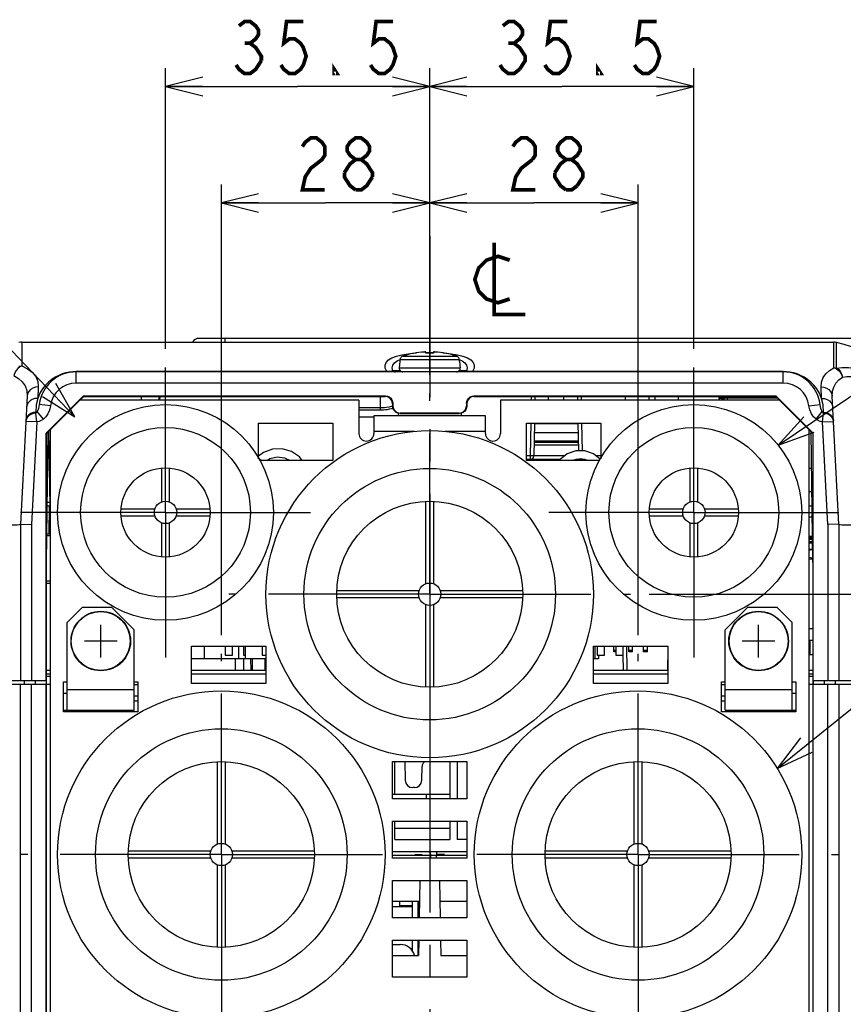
# Model space of a CAD drawing. Extents: x 29 to 410, y 33 to 287.
# Tile 4 of 32: x 62 to 107, y 61 to 114. Entities that reach past the tile are written whole.
import ezdxf

# ---------------------------------------------------------------- set-up
doc = ezdxf.new("R2010")
doc.units = 0
doc.header["$LTSCALE"] = 23.1
doc.linetypes.add('CENTER', pattern=[0.6, 0.375, -0.075, 0.075, -0.075])
doc.layers.get('0').update_dxf_attribs({"linetype": 'CONTINUOUS'})
for name, color, linetype in [('ALL_CURVE', 7, 'CONTINUOUS'), ('ALL_DIM', 7, 'CONTINUOUS'), ('ALL_NOTE', 7, 'CONTINUOUS'), ('DEFAULT_1', 7, 'CENTER')]:
    doc.layers.add(name, color=color, linetype=linetype)
doc.dimstyles.get("Standard").update_dxf_attribs({"dimtxt": 2.5, "dimasz": 2.5, "dimexe": 1.25, "dimexo": 0.625, "dimtad": 1, "dimcen": 2.5, "dimazin": 3, "dimtfac": 1, "dimtmove": 0, "dimatfit": 3})

# ---------------------------------------------------------------- blocks, each defined once
blk = doc.blocks.new('_OPEN')
at = {"color": 0, "linetype": 'BYBLOCK'}
for p, q in [((0, 0), (-1, 0.25)), ((-1, -0.25), (0, 0)), ((-1, 0), (0, 0))]:
    blk.add_line(p, q, dxfattribs=at)
blk = doc.blocks.new('*D2')
at = {"layer": 'ALL_DIM', "color": 2, "linetype": 'CONTINUOUS'}
for p, q in [((96.267, 82.834), (128.097, 82.834)), ((127.097, 82.834), (127.097, 67.881)), ((127.097, 52.927), (127.097, 67.881)), ((112.267, 52.927), (128.097, 52.927))]:
    blk.add_line(p, q, dxfattribs=at)
at = {"layer": 'ALL_DIM', "color": 2, "linetype": 'CONTINUOUS', "xscale": 2, "yscale": 2, "zscale": 2}
for p, rotation in [((127.097, 82.834), 90), ((127.097, 52.927), 270)]:
    blk.add_blockref('_OPEN', p, dxfattribs=dict(at, rotation=rotation))
blk = doc.blocks.new('*D4')
at = {"layer": 'ALL_DIM', "color": 2, "linetype": 'CONTINUOUS'}
for p, q in [((70.267, 96.034), (70.267, 111.136)), ((84.467, 94.634), (84.467, 111.136)), ((70.267, 110.136), (77.367, 110.136)), ((84.467, 110.136), (77.367, 110.136))]:
    blk.add_line(p, q, dxfattribs=at)
at = {"layer": 'ALL_DIM', "color": 2, "linetype": 'CONTINUOUS', "xscale": 2, "yscale": 2, "zscale": 2, "rotation": 180}
blk.add_blockref('_OPEN', (70.267, 110.136), dxfattribs=at)
at = {"layer": 'ALL_DIM', "color": 2, "linetype": 'CONTINUOUS', "xscale": 2, "yscale": 2, "zscale": 2}
blk.add_blockref('_OPEN', (84.467, 110.136), dxfattribs=at)
blk = doc.blocks.new('*D5')
at = {"layer": 'ALL_DIM', "color": 2, "linetype": 'CONTINUOUS'}
for p, q in [((84.467, 94.634), (84.467, 111.136)), ((98.667, 96.034), (98.667, 111.136)), ((84.467, 110.136), (91.567, 110.136)), ((98.667, 110.136), (91.567, 110.136))]:
    blk.add_line(p, q, dxfattribs=at)
at = {"layer": 'ALL_DIM', "color": 2, "linetype": 'CONTINUOUS', "xscale": 2, "yscale": 2, "zscale": 2, "rotation": 180}
blk.add_blockref('_OPEN', (84.467, 110.136), dxfattribs=at)
at = {"layer": 'ALL_DIM', "color": 2, "linetype": 'CONTINUOUS', "xscale": 2, "yscale": 2, "zscale": 2}
blk.add_blockref('_OPEN', (98.667, 110.136), dxfattribs=at)
blk = doc.blocks.new('*D6')
at = {"layer": 'ALL_DIM', "color": 2, "linetype": 'CONTINUOUS'}
for p, q in [((73.267, 80.634), (73.267, 104.877)), ((84.467, 94.634), (84.467, 104.877)), ((73.267, 103.877), (78.867, 103.877)), ((84.467, 103.877), (78.867, 103.877))]:
    blk.add_line(p, q, dxfattribs=at)
at = {"layer": 'ALL_DIM', "color": 2, "linetype": 'CONTINUOUS', "xscale": 2, "yscale": 2, "zscale": 2, "rotation": 180}
blk.add_blockref('_OPEN', (73.267, 103.877), dxfattribs=at)
at = {"layer": 'ALL_DIM', "color": 2, "linetype": 'CONTINUOUS', "xscale": 2, "yscale": 2, "zscale": 2}
blk.add_blockref('_OPEN', (84.467, 103.877), dxfattribs=at)
blk = doc.blocks.new('*D7')
at = {"layer": 'ALL_DIM', "color": 2, "linetype": 'CONTINUOUS'}
for p, q in [((84.467, 94.634), (84.467, 104.877)), ((95.667, 80.634), (95.667, 104.877)), ((84.467, 103.877), (90.067, 103.877)), ((95.667, 103.877), (90.067, 103.877))]:
    blk.add_line(p, q, dxfattribs=at)
at = {"layer": 'ALL_DIM', "color": 2, "linetype": 'CONTINUOUS', "xscale": 2, "yscale": 2, "zscale": 2, "rotation": 180}
blk.add_blockref('_OPEN', (84.467, 103.877), dxfattribs=at)
at = {"layer": 'ALL_DIM', "color": 2, "linetype": 'CONTINUOUS', "xscale": 2, "yscale": 2, "zscale": 2}
blk.add_blockref('_OPEN', (95.667, 103.877), dxfattribs=at)

msp = doc.modelspace()

# ---------------------------------------------------------------- linework, layer by layer
at = {"color": 7, "linetype": 'CONTINUOUS'}
for p, q in [((62.546, 96.394), (62.546, 95.387)), ((62.546, 96.394), (106.191, 96.394)), ((109.288, 96.594), (72.067, 96.594)), ((73.467, 96.394), (73.467, 96.594)), ((106.191, 95.387), (106.191, 96.394)), ((84.267, 95.794), (84.267, 95.862)), ((84.667, 95.862), (84.667, 95.794)), ((106.344, 95.001), (106.343, 96.375)), ((62.546, 95.387), (62.546, 95.113)), ((82.723, 95.393), (82.88, 95.463)), ((82.856, 95.354), (82.826, 95.012)), ((82.869, 95.354), (82.856, 95.354)), ((82.879, 95.465), (82.869, 95.354)), ((82.879, 95.465), (86.056, 95.465)), ((83.016, 95.638), (85.919, 95.638)), ((85.629, 95.769), (85.962, 95.712)), ((86.066, 95.354), (86.056, 95.465)), ((86.078, 95.354), (86.066, 95.354)), ((86.078, 95.354), (86.108, 95.012)), ((106.191, 95.019), (106.191, 95.387)), ((65.467, 94.194), (65.467, 94.81)), ((82.172, 94.81), (65.467, 94.81)), ((82.172, 94.81), (82.172, 94.794)), ((82.232, 94.809), (82.172, 94.81)), ((82.894, 94.853), (82.49, 94.853)), ((82.826, 95.012), (86.108, 95.012)), ((86.445, 94.853), (86.041, 94.853)), ((86.763, 94.81), (86.704, 94.809)), ((86.763, 94.81), (86.763, 94.794)), ((103.467, 94.81), (86.763, 94.81)), ((103.467, 94.194), (103.467, 94.81)), ((103.467, 94.794), (65.467, 94.794)), ((63.428, 93.983), (63.396, 93.367)), ((103.467, 94.194), (65.467, 94.194)), ((105.538, 93.367), (105.507, 93.983)), ((62.829, 93.487), (62.467, 86.594)), ((63.846, 91.495), (65.847, 93.495)), ((65.868, 93.474), (65.667, 93.274)), ((65.847, 93.495), (65.868, 93.474)), ((82.088, 93.495), (65.847, 93.495)), ((65.868, 93.474), (82.067, 93.474)), ((68.97, 93.274), (68.976, 93.474)), ((69.924, 93.274), (69.928, 93.474)), ((69.967, 93.274), (69.97, 93.474)), ((81.818, 92.732), (81.818, 93.474)), ((82.088, 93.495), (82.067, 93.474)), ((86.867, 93.474), (86.846, 93.495)), ((103.088, 93.495), (86.846, 93.495)), ((86.867, 93.474), (103.067, 93.474)), ((89.927, 93.474), (89.923, 93.274)), ((90.127, 93.474), (90.123, 93.274)), ((90.852, 93.274), (90.849, 93.474)), ((91.683, 93.274), (91.686, 93.474)), ((92.408, 93.474), (92.412, 93.274)), ((92.608, 93.474), (92.612, 93.274)), ((94.982, 93.474), (94.984, 93.274)), ((96.242, 93.474), (96.241, 93.274)), ((96.573, 93.474), (96.574, 93.274)), ((97.832, 93.474), (97.831, 93.274)), ((100.024, 93.391), (100.023, 93.474)), ((100.264, 93.391), (100.263, 93.474)), ((100.464, 93.391), (100.462, 93.474)), ((100.464, 93.391), (100.464, 93.274)), ((100.464, 93.391), (103.151, 93.391)), ((103.088, 93.495), (103.067, 93.474)), ((103.267, 93.274), (103.067, 93.474)), ((103.088, 93.495), (105.088, 91.495)), ((106.467, 86.594), (106.106, 93.487)), ((64.078, 92.97), (63.483, 93.045)), ((81.818, 92.853), (80.667, 92.853)), ((81.818, 92.732), (80.667, 92.732)), ((82.488, 93.095), (82.468, 93.075)), ((82.468, 93.075), (82.468, 92.955)), ((82.488, 92.975), (82.468, 92.955)), ((82.488, 93.095), (82.488, 92.975)), ((86.446, 93.095), (86.446, 92.975)), ((86.467, 93.075), (86.446, 93.095)), ((86.467, 92.955), (86.446, 92.975)), ((86.467, 93.075), (86.467, 92.955)), ((104.856, 92.97), (105.452, 93.045)), ((62.78, 92.241), (62.757, 92.129)), ((63.29, 92.633), (63.29, 92.58)), ((63.357, 92.098), (63.29, 92.58)), ((63.699, 92.248), (63.375, 92.658)), ((80.667, 92.377), (81.467, 92.377)), ((82.769, 92.568), (82.771, 92.434)), ((82.888, 92.575), (82.868, 92.555)), ((82.868, 92.555), (86.067, 92.555)), ((86.047, 92.575), (82.888, 92.575)), ((86.067, 92.555), (86.047, 92.575)), ((86.166, 92.568), (86.164, 92.434)), ((105.236, 92.248), (105.559, 92.658)), ((105.578, 92.098), (105.645, 92.58)), ((105.645, 92.58), (105.644, 92.633)), ((106.177, 92.129), (106.155, 92.241)), ((63.357, 92.098), (62.757, 92.129)), ((63.357, 92.098), (63.067, 86.579)), ((64.066, 91.675), (63.953, 91.562)), ((89.902, 92.035), (89.871, 90.271)), ((90.102, 92.035), (90.071, 90.271)), ((90.101, 92.022), (92.433, 92.022)), ((92.433, 92.035), (92.459, 90.54)), ((92.633, 92.035), (92.659, 90.54)), ((104.982, 91.562), (104.868, 91.675)), ((105.578, 92.098), (106.177, 92.129)), ((105.867, 86.579), (105.578, 92.098)), ((63.846, 78.194), (63.846, 91.495)), ((63.846, 91.495), (63.867, 91.474)), ((63.867, 84.542), (63.953, 91.562)), ((63.953, 91.56), (63.867, 91.474)), ((63.867, 58.794), (63.867, 91.474)), ((64.067, 87.594), (63.997, 91.606)), ((92.442, 91.514), (90.093, 91.514)), ((105.067, 84.542), (104.982, 91.562)), ((105.067, 91.474), (104.982, 91.56)), ((105.088, 91.495), (105.067, 91.474)), ((105.067, 91.474), (105.067, 58.794)), ((105.088, 78.194), (105.088, 91.495)), ((90.081, 90.874), (92.453, 90.874)), ((92.451, 90.994), (90.083, 90.994)), ((92.45, 91.067), (90.085, 91.067)), ((75.407, 90.035), (75.267, 90.131)), ((89.871, 90.271), (89.667, 90.271)), ((91.469, 90.074), (89.667, 90.074)), ((89.871, 90.271), (89.871, 90.074)), ((91.713, 90.271), (90.071, 90.271)), ((92.803, 90.074), (92.331, 90.074)), ((92.664, 90.099), (92.664, 90.074)), ((93.667, 90.271), (93.421, 90.271)), ((70.067, 87.8), (70.067, 89.626)), ((70.467, 89.626), (70.467, 87.8)), ((98.467, 87.8), (98.467, 89.626)), ((98.867, 89.626), (98.867, 87.8)), ((105.006, 89.594), (104.867, 89.594)), ((64.05, 88.594), (64.067, 88.594)), ((104.867, 88.354), (105.021, 88.354)), ((63.905, 87.594), (64.067, 87.594)), ((63.907, 87.791), (64.064, 87.791)), ((64.01, 86.074), (64.033, 87.595)), ((67.876, 87.434), (69.702, 87.434)), ((70.833, 87.434), (72.659, 87.434)), ((84.267, 83.4), (84.267, 87.83)), ((84.667, 87.83), (84.667, 83.4)), ((96.276, 87.434), (98.102, 87.434)), ((99.233, 87.434), (101.059, 87.434)), ((104.867, 87.594), (105.03, 87.594)), ((69.702, 87.034), (67.876, 87.034)), ((72.659, 87.034), (70.833, 87.034)), ((98.102, 87.034), (96.276, 87.034)), ((101.059, 87.034), (99.233, 87.034)), ((104.867, 86.994), (105.037, 86.994)), ((62.467, 86.594), (62.467, 78.194)), ((62.467, 86.594), (63.067, 86.579)), ((63.067, 86.579), (63.067, 78.194)), ((70.067, 84.843), (70.067, 86.669)), ((70.467, 86.669), (70.467, 84.843)), ((98.467, 84.843), (98.467, 86.669)), ((98.867, 86.669), (98.867, 84.843)), ((106.467, 86.594), (105.867, 86.579)), ((105.867, 86.579), (105.867, 78.194)), ((106.467, 86.594), (106.467, 78.194)), ((63.885, 85.994), (64.067, 85.994)), ((63.886, 86.074), (64.067, 86.074)), ((104.867, 85.954), (105.05, 85.954)), ((104.867, 85.876), (105.051, 85.876)), ((105.052, 85.831), (104.867, 85.831)), ((105.052, 85.769), (104.867, 85.769)), ((105.054, 85.644), (104.867, 85.644)), ((105.055, 85.581), (104.867, 85.581)), ((104.867, 85.25), (105.059, 85.25)), ((105.065, 84.72), (104.867, 84.72)), ((63.867, 83.554), (64.067, 83.554)), ((63.867, 83.436), (64.067, 83.436)), ((79.471, 83.034), (83.902, 83.034)), ((83.902, 82.634), (79.471, 82.634)), ((85.033, 83.034), (89.463, 83.034)), ((89.463, 82.634), (85.033, 82.634)), ((84.267, 77.838), (84.267, 82.269)), ((84.667, 82.269), (84.667, 77.838)), ((104.867, 80.994), (105.067, 80.994)), ((72.353, 80.034), (72.353, 79.354)), ((73.467, 80.034), (73.467, 79.554)), ((73.867, 79.554), (73.867, 80.034)), ((74.182, 80.034), (74.182, 79.354)), ((74.467, 80.034), (74.467, 79.554)), ((74.553, 80.034), (74.553, 79.354)), ((75.467, 80.034), (75.467, 79.554)), ((93.347, 80.034), (93.347, 79.354)), ((93.467, 80.034), (93.467, 79.554)), ((93.867, 79.554), (93.867, 80.034)), ((94.367, 79.73), (94.367, 80.034)), ((94.467, 80.034), (94.467, 79.554)), ((94.867, 79.554), (94.867, 80.034)), ((95.045, 80.034), (95.067, 78.754)), ((95.167, 79.73), (95.167, 80.034)), ((95.367, 79.73), (95.367, 80.034)), ((95.967, 79.73), (95.967, 80.034)), ((96.167, 79.73), (96.167, 80.034)), ((104.867, 80.354), (105.067, 80.354)), ((104.907, 80.354), (104.907, 79.594)), ((73.467, 79.554), (73.867, 79.554)), ((74.467, 79.554), (74.553, 79.554)), ((75.467, 79.554), (75.667, 79.554)), ((93.467, 79.554), (93.867, 79.554)), ((93.547, 79.554), (93.547, 79.354)), ((94.467, 79.814), (94.367, 79.814)), ((94.467, 79.73), (94.367, 79.73)), ((94.467, 79.554), (94.867, 79.554)), ((94.853, 79.554), (94.867, 78.754)), ((95.367, 79.814), (95.167, 79.814)), ((95.367, 79.73), (95.167, 79.73)), ((96.167, 79.814), (95.967, 79.814)), ((96.167, 79.73), (95.967, 79.73)), ((97.267, 79.9), (97.247, 78.754)), ((104.867, 79.794), (104.907, 79.794)), ((104.907, 79.594), (105.067, 79.594)), ((75.667, 79.354), (71.667, 79.354)), ((74.03, 78.754), (74.021, 79.354)), ((74.484, 78.754), (74.474, 79.354)), ((74.867, 78.754), (74.857, 79.354)), ((74.933, 79.354), (74.923, 78.754)), ((75.601, 79.354), (75.612, 78.754)), ((93.547, 79.354), (93.267, 79.354)), ((63.867, 78.754), (64.067, 78.754)), ((63.867, 78.558), (64.067, 78.558)), ((71.667, 78.754), (75.667, 78.754)), ((71.667, 78.558), (75.667, 78.558)), ((93.267, 78.754), (97.267, 78.754)), ((93.267, 78.558), (97.267, 78.558)), ((104.867, 78.754), (105.067, 78.754)), ((104.867, 78.558), (105.067, 78.558)), ((56.467, 77.994), (64.067, 77.994)), ((58.102, 78.194), (63.846, 78.194)), ((62.467, 57.794), (62.467, 77.994)), ((62.667, 78.194), (62.667, 77.994)), ((63.067, 53.533), (63.067, 77.994)), ((63.267, 78.194), (63.267, 77.994)), ((63.85, 78.194), (63.85, 77.994)), ((63.855, 58.794), (63.855, 77.994)), ((68.787, 77.954), (68.587, 77.954)), ((100.347, 77.954), (100.147, 77.954)), ((104.867, 77.994), (112.467, 77.994)), ((105.08, 58.794), (105.08, 77.994)), ((105.085, 78.194), (105.085, 77.994)), ((105.088, 78.194), (110.833, 78.194)), ((105.667, 78.194), (105.667, 77.994)), ((105.867, 53.533), (105.867, 77.994)), ((106.267, 78.194), (106.267, 77.994)), ((106.467, 77.994), (106.467, 57.794)), ((64.787, 77.514), (64.987, 77.514)), ((68.787, 77.354), (68.587, 77.354)), ((100.347, 77.354), (100.147, 77.354)), ((103.947, 77.514), (104.147, 77.514)), ((68.587, 77.092), (68.787, 77.092)), ((100.147, 77.092), (100.347, 77.092)), ((65.798, 76.594), (65.798, 76.514)), ((67.216, 76.594), (67.216, 76.514)), ((101.718, 76.594), (101.718, 76.514)), ((103.136, 76.594), (103.136, 76.514)), ((73.067, 69.4), (73.067, 73.83)), ((73.467, 73.83), (73.467, 69.4)), ((82.587, 72.074), (82.587, 73.834)), ((83.136, 73.834), (83.154, 72.827)), ((85.547, 73.834), (85.547, 71.834)), ((85.947, 73.834), (85.947, 71.834)), ((95.467, 69.4), (95.467, 73.83)), ((95.867, 73.83), (95.867, 69.4)), ((84.048, 72.827), (84.061, 73.561)), ((83.648, 72.434), (83.554, 72.434)), ((84.287, 71.834), (84.287, 72.074)), ((82.587, 69.634), (82.587, 70.634)), ((85.547, 70.634), (85.547, 69.634)), ((85.947, 70.634), (85.947, 69.634)), ((85.547, 70.234), (82.587, 70.234)), ((82.587, 69.634), (85.547, 69.634)), ((86.467, 69.634), (85.947, 69.634)), ((68.271, 69.034), (72.702, 69.034)), ((73.833, 69.034), (78.263, 69.034)), ((82.467, 68.994), (86.467, 68.994)), ((84.832, 68.994), (84.832, 68.798)), ((90.671, 69.034), (95.102, 69.034)), ((96.233, 69.034), (100.663, 69.034)), ((72.702, 68.634), (68.271, 68.634)), ((78.263, 68.634), (73.833, 68.634)), ((82.467, 68.798), (84.522, 68.798)), ((84.523, 68.634), (84.522, 68.798)), ((84.833, 68.634), (84.832, 68.798)), ((84.832, 68.798), (86.467, 68.798)), ((95.102, 68.634), (90.671, 68.634)), ((100.663, 68.634), (96.233, 68.634)), ((73.067, 63.838), (73.067, 68.269)), ((73.467, 68.269), (73.467, 63.838)), ((95.467, 63.838), (95.467, 68.269)), ((95.867, 68.269), (95.867, 63.838)), ((83.938, 67.434), (83.903, 65.434)), ((84.997, 67.434), (85.032, 65.434)), ((83.918, 66.302), (82.467, 66.302)), ((82.867, 66.034), (82.867, 66.302)), ((83.527, 66.302), (83.527, 65.434)), ((83.827, 66.302), (83.827, 65.434)), ((86.467, 66.302), (85.017, 66.302)), ((82.467, 66.034), (83.527, 66.034)), ((83.527, 66.08), (82.867, 66.08)), ((83.527, 64.234), (83.527, 63.668)), ((83.827, 64.234), (83.827, 63.434)), ((83.882, 64.234), (83.867, 63.394)), ((85.053, 64.234), (85.067, 63.394)), ((82.467, 63.994), (82.883, 63.994)), ((82.467, 63.394), (83.867, 63.394)), ((85.067, 63.394), (86.467, 63.394))]:
    msp.add_line(p, q, dxfattribs=at)
at = {"color": 3, "linetype": 'CONTINUOUS'}
for p, q in [((65.667, 93.274), (64.067, 91.674)), ((80.667, 93.274), (65.667, 93.274)), ((80.667, 93.274), (80.667, 91.474)), ((88.267, 93.274), (88.267, 91.474)), ((103.267, 93.274), (88.267, 93.274)), ((104.867, 91.674), (103.267, 93.274)), ((81.467, 92.434), (81.467, 91.474)), ((87.467, 92.434), (81.467, 92.434)), ((87.467, 91.474), (87.467, 92.434)), ((64.067, 91.674), (64.067, 59.234)), ((75.267, 90.11), (75.267, 92.035)), ((75.267, 92.035), (79.267, 92.035)), ((79.267, 92.035), (79.267, 90.035)), ((89.667, 90.035), (89.667, 92.035)), ((89.667, 92.035), (93.667, 92.035)), ((93.667, 92.035), (93.667, 90.11)), ((104.867, 59.234), (104.867, 91.674)), ((83.642, 91.594), (81.467, 91.594)), ((87.467, 91.594), (85.293, 91.594)), ((79.267, 90.035), (75.315, 90.035)), ((93.62, 90.035), (89.667, 90.035)), ((65.787, 82.114), (64.987, 81.314)), ((67.387, 82.114), (65.787, 82.114)), ((68.587, 80.914), (67.387, 82.114)), ((101.547, 82.114), (100.347, 80.914)), ((103.147, 82.114), (101.547, 82.114)), ((103.947, 81.314), (103.147, 82.114)), ((64.987, 76.594), (64.987, 81.314)), ((103.947, 76.594), (103.947, 81.314)), ((68.587, 76.594), (68.587, 80.914)), ((100.347, 76.594), (100.347, 80.914)), ((71.667, 78.034), (71.667, 80.034)), ((71.667, 80.034), (75.667, 80.034)), ((75.667, 80.034), (75.667, 78.034)), ((93.267, 78.034), (93.267, 80.034)), ((93.267, 80.034), (97.267, 80.034)), ((97.267, 80.034), (97.267, 78.034)), ((63.867, 78.434), (64.067, 78.434)), ((104.867, 78.434), (105.067, 78.434)), ((64.787, 76.514), (64.787, 78.114)), ((64.787, 78.114), (64.987, 78.114)), ((68.587, 78.114), (68.787, 78.114)), ((68.787, 78.114), (68.787, 76.514)), ((75.667, 78.034), (71.667, 78.034)), ((97.267, 78.034), (93.267, 78.034)), ((100.147, 76.514), (100.147, 78.114)), ((100.147, 78.114), (100.347, 78.114)), ((103.947, 78.114), (104.147, 78.114)), ((104.147, 78.114), (104.147, 76.514)), ((64.987, 77.714), (68.587, 77.714)), ((100.347, 77.714), (103.947, 77.714)), ((64.787, 76.594), (68.587, 76.594)), ((68.787, 76.514), (64.787, 76.514)), ((104.147, 76.514), (100.147, 76.514)), ((100.347, 76.594), (104.147, 76.594)), ((82.467, 71.834), (82.467, 73.834)), ((82.467, 73.834), (86.467, 73.834)), ((86.467, 73.834), (86.467, 71.834)), ((82.467, 72.074), (85.547, 72.074)), ((86.467, 71.834), (82.467, 71.834)), ((82.467, 68.634), (82.467, 70.634)), ((82.467, 70.634), (86.467, 70.634)), ((86.467, 70.634), (86.467, 68.634)), ((86.467, 68.634), (82.467, 68.634)), ((82.467, 65.434), (82.467, 67.434)), ((82.467, 67.434), (86.467, 67.434)), ((86.467, 67.434), (86.467, 65.434)), ((83.867, 66.302), (83.867, 65.434)), ((86.467, 65.434), (82.467, 65.434)), ((82.467, 62.234), (82.467, 64.234)), ((82.467, 64.234), (86.467, 64.234)), ((83.867, 64.234), (83.867, 63.394)), ((86.467, 64.234), (86.467, 62.234)), ((86.467, 62.234), (82.467, 62.234))]:
    msp.add_line(p, q, dxfattribs=at)
at = {"color": 7, "linetype": 'CONTINUOUS'}
for points in [[(84.267, 95.862), (84.264, 95.863), (84.256, 95.863), (84.244, 95.864), (84.227, 95.863), (84.208, 95.863), (84.187, 95.862)], [(84.747, 95.862), (84.726, 95.863), (84.707, 95.863), (84.69, 95.864), (84.678, 95.863), (84.67, 95.863), (84.667, 95.862)], [(82.172, 94.81), (82.082, 94.989), (82.068, 95.155), (82.127, 95.303), (82.253, 95.433), (82.44, 95.544), (82.682, 95.637), (82.973, 95.712)], [(82.49, 94.853), (82.453, 95.014), (82.483, 95.159), (82.574, 95.285), (82.723, 95.393)], [(83.016, 95.638), (82.973, 95.618), (82.936, 95.589), (82.908, 95.553), (82.888, 95.511), (82.879, 95.465)], [(82.973, 95.712), (83.306, 95.769), (83.673, 95.81), (83.755, 95.815)], [(84.266, 95.838), (84.468, 95.842), (84.667, 95.838)], [(85.18, 95.815), (85.262, 95.81), (85.629, 95.769)], [(86.056, 95.465), (86.047, 95.511), (86.027, 95.553), (85.998, 95.589), (85.962, 95.618), (85.919, 95.638)], [(85.962, 95.712), (86.253, 95.637), (86.495, 95.544), (86.682, 95.433), (86.807, 95.303)], [(86.055, 95.463), (86.212, 95.393), (86.361, 95.285), (86.452, 95.159)], [(62.546, 95.113), (62.433, 95.061), (62.327, 94.978), (62.235, 94.867), (62.162, 94.737), (62.114, 94.596)], [(62.389, 95.093), (62.467, 95.108), (62.546, 95.113)], [(62.546, 95.113), (62.85, 94.958), (63.101, 94.769), (63.288, 94.544), (63.399, 94.283), (63.428, 93.983)], [(65.467, 94.81), (65.289, 94.803), (65.104, 94.78), (64.912, 94.74), (64.718, 94.68), (64.527, 94.601), (64.341, 94.503), (64.159, 94.383), (63.984, 94.241), (63.818, 94.073), (63.66, 93.875), (63.517, 93.639), (63.396, 93.367)], [(82.49, 94.853), (82.466, 94.841), (82.44, 94.831), (82.411, 94.823), (82.375, 94.817), (82.333, 94.812), (82.285, 94.81), (82.232, 94.809)], [(82.49, 94.853), (82.53, 94.821), (82.576, 94.801), (82.626, 94.794)], [(86.445, 94.853), (86.405, 94.821), (86.359, 94.801), (86.309, 94.794)], [(86.452, 95.159), (86.482, 95.014), (86.445, 94.853)], [(86.704, 94.809), (86.651, 94.81), (86.602, 94.812), (86.56, 94.816), (86.525, 94.823), (86.495, 94.831), (86.469, 94.841), (86.445, 94.853)], [(86.807, 95.303), (86.867, 95.155), (86.853, 94.989), (86.763, 94.81)], [(105.538, 93.367), (105.417, 93.641), (105.273, 93.877), (105.116, 94.075), (104.949, 94.242), (104.775, 94.384), (104.593, 94.503), (104.407, 94.602), (104.216, 94.68), (104.022, 94.74), (103.83, 94.78), (103.645, 94.803), (103.467, 94.81)], [(105.507, 93.983), (105.527, 94.248), (105.612, 94.483), (105.755, 94.689), (105.951, 94.868), (106.191, 95.019)], [(106.191, 95.019), (106.314, 94.97), (106.43, 94.887), (106.53, 94.777), (106.608, 94.647), (106.659, 94.505)], [(106.191, 95.019), (106.268, 95.015), (106.344, 95.001)], [(106.343, 95.001), (106.457, 94.916), (106.551, 94.8), (106.621, 94.659), (106.659, 94.505)], [(106.344, 95.001), (106.64, 95.037), (106.976, 95.031), (107.346, 94.98), (107.751, 94.882), (108.195, 94.729), (108.676, 94.513), (109.187, 94.228)], [(62.114, 94.596), (62.363, 94.445), (62.568, 94.26), (62.719, 94.04), (62.808, 93.783), (62.829, 93.487)], [(106.106, 93.487), (106.12, 93.748), (106.188, 93.979), (106.304, 94.182), (106.463, 94.357), (106.659, 94.505)], [(106.659, 94.505), (106.89, 94.542), (107.153, 94.538), (107.442, 94.49), (107.76, 94.396), (108.108, 94.249), (108.486, 94.041), (108.888, 93.766)], [(63.428, 93.983), (63.277, 93.968), (63.136, 93.92), (63.014, 93.842), (62.918, 93.739), (62.855, 93.618), (62.829, 93.487)], [(105.507, 93.983), (105.658, 93.968), (105.799, 93.92), (105.921, 93.842), (106.017, 93.739), (106.08, 93.618), (106.106, 93.487)], [(63.396, 93.367), (63.246, 93.353), (63.104, 93.307), (62.982, 93.232), (62.886, 93.133), (62.823, 93.016), (62.797, 92.889)], [(63.396, 93.367), (63.322, 93.021), (63.29, 92.633)], [(82.468, 93.075), (82.454, 93.178), (82.414, 93.275), (82.35, 93.357), (82.267, 93.421), (82.171, 93.461), (82.067, 93.474)], [(82.088, 93.495), (82.192, 93.482), (82.288, 93.442), (82.371, 93.378), (82.435, 93.295), (82.475, 93.199), (82.488, 93.095)], [(86.446, 93.095), (86.46, 93.199), (86.5, 93.295), (86.564, 93.378), (86.646, 93.442), (86.743, 93.482), (86.846, 93.495)], [(86.867, 93.474), (86.764, 93.461), (86.667, 93.421), (86.584, 93.357), (86.521, 93.275), (86.481, 93.178), (86.467, 93.075)], [(100.066, 93.274), (100.066, 93.275), (100.057, 93.296), (100.05, 93.315), (100.044, 93.331), (100.039, 93.346), (100.034, 93.361), (100.029, 93.375), (100.024, 93.391)], [(100.221, 93.321), (100.2, 93.333), (100.177, 93.344), (100.153, 93.353), (100.129, 93.361), (100.105, 93.368), (100.08, 93.376), (100.053, 93.383), (100.024, 93.391)], [(100.024, 93.391), (100.077, 93.39), (100.128, 93.39), (100.173, 93.389), (100.211, 93.389), (100.24, 93.39), (100.258, 93.39), (100.264, 93.391)], [(100.284, 93.274), (100.28, 93.278), (100.261, 93.294), (100.242, 93.308), (100.221, 93.321)], [(100.264, 93.391), (100.265, 93.391), (100.27, 93.39), (100.28, 93.39), (100.294, 93.39), (100.312, 93.389), (100.336, 93.389), (100.364, 93.39), (100.396, 93.39), (100.429, 93.39), (100.464, 93.391)], [(105.644, 92.633), (105.612, 93.025), (105.538, 93.367)], [(105.538, 93.367), (105.689, 93.353), (105.83, 93.307), (105.953, 93.232), (106.049, 93.133), (106.111, 93.016), (106.137, 92.889)], [(63.483, 93.045), (63.464, 92.923), (63.438, 92.815), (63.408, 92.726), (63.375, 92.658)], [(64.078, 92.97), (64.027, 92.74), (63.94, 92.539), (63.829, 92.375), (63.699, 92.248)], [(82.467, 92.957), (82.264, 92.9), (82.044, 92.865), (81.818, 92.853)], [(82.49, 92.83), (82.414, 92.807), (82.297, 92.78), (82.186, 92.76), (82.083, 92.747), (81.988, 92.738), (81.9, 92.734), (81.818, 92.732)], [(82.868, 92.555), (82.764, 92.569), (82.668, 92.608), (82.585, 92.672), (82.521, 92.755), (82.481, 92.851), (82.468, 92.955)], [(82.488, 92.975), (82.502, 92.872), (82.542, 92.775), (82.605, 92.692), (82.688, 92.629), (82.785, 92.589), (82.888, 92.575)], [(86.047, 92.575), (86.15, 92.589), (86.246, 92.629), (86.329, 92.692), (86.393, 92.775), (86.433, 92.872), (86.446, 92.975)], [(86.467, 92.955), (86.453, 92.851), (86.413, 92.755), (86.35, 92.672), (86.267, 92.608), (86.17, 92.569), (86.067, 92.555)], [(105.236, 92.248), (105.101, 92.38), (104.991, 92.545), (104.906, 92.744), (104.856, 92.97)], [(105.559, 92.658), (105.525, 92.729), (105.496, 92.818), (105.471, 92.926), (105.452, 93.045)], [(63.29, 92.633), (63.153, 92.609), (63.028, 92.56), (62.92, 92.488), (62.837, 92.397), (62.783, 92.293), (62.76, 92.181)], [(63.29, 92.58), (63.152, 92.557), (63.026, 92.508), (62.918, 92.436), (62.835, 92.346), (62.78, 92.241)], [(63.375, 92.658), (63.346, 92.619), (63.317, 92.593), (63.29, 92.58)], [(63.29, 92.633), (63.335, 92.641), (63.375, 92.658)], [(63.699, 92.248), (63.584, 92.172), (63.467, 92.123), (63.357, 92.098)], [(105.578, 92.098), (105.466, 92.123), (105.351, 92.172), (105.236, 92.248)], [(105.645, 92.58), (105.617, 92.593), (105.588, 92.619), (105.559, 92.658)], [(105.644, 92.633), (105.6, 92.641), (105.559, 92.658)], [(105.644, 92.633), (105.782, 92.609), (105.907, 92.56), (106.015, 92.488), (106.098, 92.397), (106.152, 92.293), (106.175, 92.181)], [(106.155, 92.241), (106.1, 92.346), (106.017, 92.436), (105.909, 92.508), (105.783, 92.557), (105.645, 92.58)], [(77.619, 90.035), (77.463, 90.23), (77.039, 90.509), (76.536, 90.657), (76.009, 90.637), (75.532, 90.46), (75.267, 90.255)], [(75.714, 90.035), (75.877, 90.135), (76.264, 90.225), (76.668, 90.176), (76.967, 90.035)], [(90.071, 90.271), (90.061, 90.27), (90.032, 90.27), (89.988, 90.27), (89.932, 90.27), (89.871, 90.271)], [(93.654, 90.088), (93.279, 90.383), (92.812, 90.541), (92.316, 90.54), (91.851, 90.38), (91.474, 90.083), (91.445, 90.035)], [(92.965, 90.035), (92.94, 90.05), (92.57, 90.117), (92.198, 90.051), (92.171, 90.035)], [(59.671, 86.594), (60.154, 86.583), (60.624, 86.574), (61.066, 86.568), (61.467, 86.564), (61.812, 86.564), (62.093, 86.568), (62.299, 86.574), (62.425, 86.583), (62.467, 86.594)], [(106.467, 86.594), (106.51, 86.583), (106.636, 86.574), (106.842, 86.568), (107.123, 86.564), (107.468, 86.564), (107.869, 86.568), (108.31, 86.574), (108.781, 86.583), (109.264, 86.594)], [(105.059, 85.221), (105.026, 85.219), (104.867, 85.177)], [(104.867, 84.826), (105.026, 84.785), (105.064, 84.782)], [(84.367, 68.994), (84.414, 68.985), (84.457, 68.957), (84.491, 68.914), (84.513, 68.859), (84.522, 68.798)], [(84.522, 68.798), (84.571, 68.798), (84.629, 68.798), (84.693, 68.798), (84.761, 68.798), (84.832, 68.798)]]:
    msp.add_lwpolyline(points, dxfattribs=at)
for centre, radius in [((70.267, 87.234), 5.8), ((98.667, 87.234), 5.8), ((70.267, 87.234), 4.564), ((84.467, 82.834), 8.8), ((98.667, 87.234), 4.564), ((70.267, 87.234), 2.4), ((84.467, 82.834), 6.762), ((98.667, 87.234), 2.4), ((70.267, 87.234), 0.6), ((84.467, 82.834), 5), ((98.667, 87.234), 0.6), ((84.467, 82.834), 0.6), ((66.787, 80.314), 1.6), ((66.787, 80.314), 1.584), ((102.147, 80.314), 1.6), ((102.147, 80.314), 1.584), ((73.267, 68.834), 8.8), ((95.667, 68.834), 8.8), ((73.267, 68.834), 6.762), ((95.667, 68.834), 6.762), ((73.267, 68.834), 5), ((95.667, 68.834), 5), ((73.267, 68.834), 0.6), ((95.667, 68.834), 0.6)]:
    msp.add_circle(centre, radius, dxfattribs=at)
for centre, radius, start, end in [((62.546, 95.794), 0.6, 90, 105.212), ((72.067, 96.194), 0.4, 90, 149.7761), ((106.191, 95.794), 0.6, 75.2597, 90), ((84.467, 91.22), 4.65, 93.452, 108.1852), ((84.467, 91.22), 4.65, 71.8148, 86.548), ((103.381, 85.116), 11.642, 42.2474, 75.2597), ((84.467, 91.22), 4.578, 87.4962, 92.5038), ((83.026, 94.994), 0.2, 175, 270), ((85.909, 94.994), 0.2, 270, 5), ((65.467, 92.794), 2, 90, 172.8001), ((103.467, 92.794), 2, 7.1998, 90), ((65.467, 92.794), 1.4, 90, 172.8001), ((103.467, 92.794), 1.4, 7.1999, 90), ((100.464, 93.394), 0.2, 181, 216.9313), ((89.871, 90.274), 0.2, 270, 359), ((92.664, 90.274), 0.2, 234.1222, 270), ((84.46, 73.554), 0.4, 135.2289, 179), ((83.554, 72.834), 0.4, 181, 270), ((83.648, 72.834), 0.4, 270, 359), ((82.883, 63.194), 0.8, 14.5623, 90), ((84.427, 63.434), 0.6, 180, 183.9706)]:
    msp.add_arc(centre, radius, start, end, dxfattribs=at)
at = {"color": 3, "linetype": 'CONTINUOUS'}
for centre in [(81.067, 91.474), (87.867, 91.474)]:
    msp.add_arc(centre, 0.4, 180, 360, dxfattribs=at)
at = {"layer": 'ALL_CURVE', "color": 40, "linetype": 'CONTINUOUS'}
for p, q in [((66.787, 79.434), (66.787, 81.194)), ((102.147, 79.434), (102.147, 81.194)), ((67.667, 80.314), (65.907, 80.314)), ((103.027, 80.314), (101.267, 80.314))]:
    msp.add_line(p, q, dxfattribs=at)
at = {"layer": 'ALL_DIM', "color": 2, "linetype": 'CONTINUOUS', "const_width": 0.2}
for points in [[(74.214, 113.402), (74.515, 113.636), (74.816, 113.636), (75.117, 113.402), (75.267, 113.169), (75.267, 112.936), (75.117, 112.702), (74.816, 112.469), (75.117, 112.236), (75.267, 112.002), (75.418, 111.769), (75.418, 111.536)], [(77.675, 113.636), (76.772, 113.636), (76.622, 112.469), (76.923, 112.702), (77.224, 112.702), (77.525, 112.469), (77.675, 112.236), (77.826, 111.769), (77.675, 111.302), (77.525, 111.069), (77.224, 110.836), (76.923, 110.836), (76.622, 111.069), (76.471, 111.302)], [(82.491, 113.636), (81.588, 113.636), (81.438, 112.469), (81.739, 112.702), (82.04, 112.702), (82.341, 112.469), (82.491, 112.236), (82.642, 111.769), (82.491, 111.302), (82.341, 111.069), (82.04, 110.836), (81.739, 110.836), (81.438, 111.069), (81.287, 111.302)], [(88.399, 113.402), (88.7, 113.636), (89.001, 113.636), (89.302, 113.402), (89.453, 113.169), (89.453, 112.936), (89.302, 112.702), (89.001, 112.469), (89.302, 112.236), (89.453, 112.002), (89.603, 111.769), (89.603, 111.536), (89.302, 111.069)], [(91.861, 113.636), (90.958, 113.636), (90.807, 112.469), (91.108, 112.702), (91.409, 112.702), (91.71, 112.469), (91.861, 112.236), (92.011, 111.769), (91.861, 111.302), (91.71, 111.069), (91.409, 110.836), (91.108, 110.836), (90.807, 111.069), (90.657, 111.302)], [(96.677, 113.636), (95.774, 113.636), (95.623, 112.469), (95.924, 112.702), (96.225, 112.702), (96.526, 112.469), (96.677, 112.236), (96.827, 111.769), (96.677, 111.302), (96.526, 111.069), (96.225, 110.836), (95.924, 110.836), (95.623, 111.069), (95.473, 111.302)], [(74.515, 112.469), (74.816, 112.469)], [(88.7, 112.469), (89.001, 112.469)], [(75.418, 111.536), (75.117, 111.069), (74.816, 110.836), (74.515, 110.836), (74.214, 111.069), (74.063, 111.302)], [(79.481, 110.836), (79.331, 110.836), (79.331, 111.069), (79.481, 110.836)], [(89.302, 111.069), (89.001, 110.836), (88.7, 110.836), (88.399, 111.069), (88.249, 111.302)], [(93.667, 110.836), (93.516, 110.836), (93.516, 111.069), (93.667, 110.836)], [(77.624, 106.91), (77.775, 107.143), (78.076, 107.377), (78.377, 107.377), (78.678, 107.143), (78.828, 106.91), (78.828, 106.443), (78.678, 106.21), (78.377, 105.977), (78.076, 105.743), (77.775, 105.277), (77.624, 104.577), (78.828, 104.577)], [(80.484, 106.21), (80.183, 106.443), (80.032, 106.677), (80.032, 106.91), (80.183, 107.143), (80.484, 107.377), (80.785, 107.377), (81.086, 107.143), (81.236, 106.91), (81.236, 106.677), (81.086, 106.443), (80.785, 106.21)], [(88.938, 106.91), (89.089, 107.143), (89.39, 107.377), (89.691, 107.377), (89.992, 107.143), (90.142, 106.91), (90.142, 106.443), (89.992, 106.21)], [(91.798, 106.21), (91.497, 106.443), (91.346, 106.677), (91.346, 106.91), (91.497, 107.143), (91.798, 107.377), (92.099, 107.377), (92.4, 107.143), (92.55, 106.91), (92.55, 106.677), (92.4, 106.443), (92.099, 106.21)], [(79.882, 105.51), (80.183, 105.977), (80.484, 106.21), (80.785, 106.21), (81.086, 105.977), (81.236, 105.743), (81.387, 105.51), (81.387, 105.277)], [(89.992, 106.21), (89.39, 105.743), (89.089, 105.277), (88.938, 104.577), (90.142, 104.577)], [(91.196, 105.51), (91.497, 105.977), (91.798, 106.21), (92.099, 106.21), (92.4, 105.977), (92.55, 105.743), (92.701, 105.51), (92.701, 105.277), (92.4, 104.81)], [(80.484, 104.577), (80.183, 104.81), (80.032, 105.043), (79.882, 105.277), (79.882, 105.51)], [(91.798, 104.577), (91.497, 104.81), (91.346, 105.043), (91.196, 105.277), (91.196, 105.51)], [(81.387, 105.277), (81.086, 104.81), (80.785, 104.577), (80.484, 104.577)], [(92.4, 104.81), (92.099, 104.577), (91.798, 104.577)]]:
    msp.add_lwpolyline(points, dxfattribs=at)
at = {"layer": 'ALL_NOTE', "color": 2, "linetype": 'CONTINUOUS'}
for p, q in [((103.202, 90.851), (124.104, 104.935)), ((65.395, 92.377), (57.655, 100.421)), ((103.149, 73.467), (125.098, 91.108))]:
    msp.add_line(p, q, dxfattribs=at)
at = {"layer": 'ALL_NOTE', "color": 2, "linetype": 'CONTINUOUS', "const_width": 0.2}
for points in [[(87.935, 101.738), (87.935, 97.884), (89.602, 97.884)], [(88.769, 100.8), (88.144, 101.009), (87.519, 100.8), (87.102, 100.384), (86.894, 99.759), (87.102, 99.134), (87.519, 98.717), (88.144, 98.509), (88.769, 98.717)]]:
    msp.add_lwpolyline(points, dxfattribs=at)
at = {"layer": 'ALL_NOTE', "color": 2, "linetype": 'CONTINUOUS'}
for points in [[(63.648, 93.472), (65.395, 92.377), (64.369, 94.165)], [(104.581, 92.383), (103.202, 90.851), (105.14, 91.554)], [(104.395, 75.11), (103.149, 73.467), (105.021, 74.33)]]:
    msp.add_lwpolyline(points, dxfattribs=at)
at = {"layer": 'DEFAULT_1', "color": 7, "linetype": 'CENTER'}
for p, q in [((84.467, 102.098), (84.467, 33.435)), ((70.267, 87.234), (70.267, 95.034)), ((98.667, 87.234), (98.667, 95.034)), ((84.467, 82.834), (84.467, 93.634)), ((70.267, 87.234), (62.467, 87.234)), ((70.267, 87.234), (70.267, 79.434)), ((70.267, 87.234), (78.067, 87.234)), ((98.667, 87.234), (90.867, 87.234)), ((98.667, 87.234), (98.667, 79.434)), ((98.667, 87.234), (106.467, 87.234)), ((84.467, 82.834), (73.667, 82.834)), ((84.467, 82.834), (84.467, 72.034)), ((84.467, 82.834), (95.267, 82.834)), ((73.267, 68.834), (73.267, 79.634)), ((95.667, 68.834), (95.667, 79.634)), ((73.267, 68.834), (62.467, 68.834)), ((73.267, 68.834), (73.267, 58.034)), ((73.267, 68.834), (84.067, 68.834)), ((95.667, 68.834), (84.867, 68.834)), ((95.667, 68.834), (95.667, 58.034)), ((95.667, 68.834), (106.467, 68.834))]:
    msp.add_line(p, q, dxfattribs=at)

# ---------------------------------------------------------------- dimensions: what is measured, and where the dimension line sits
at = {"layer": 'ALL_DIM', "color": 2, "linetype": 'CONTINUOUS'}
for base, p1, p2, picture, middle in [((84.467, 110.136), (70.267, 96.034), (84.467, 94.634), '*D4', (73.461, 110.836)), ((98.667, 110.136), (84.467, 94.634), (98.667, 96.034), '*D5', (87.647, 110.836)), ((84.467, 103.877), (73.267, 80.634), (84.467, 94.634), '*D6', (77.022, 104.577)), ((95.667, 103.877), (84.467, 94.634), (95.667, 80.634), '*D7', (88.336, 104.577))]:
    dim = msp.add_linear_dim(base=base, p1=p1, p2=p2, dimstyle='Standard', dxfattribs=at)
    dim.commit()
    dim.dimension.update_dxf_attribs({"geometry": picture, "text_midpoint": middle, "dimtype": 128})
dim = msp.add_linear_dim(base=(127.097, 52.927), p1=(96.267, 82.834), p2=(112.267, 52.927), angle=270, dimstyle='Standard', dxfattribs=at)
dim.commit()
dim.dimension.update_dxf_attribs({"geometry": '*D2', "text_midpoint": (126.397, 65.039), "dimtype": 128})

doc.saveas('drawing.dxf')
